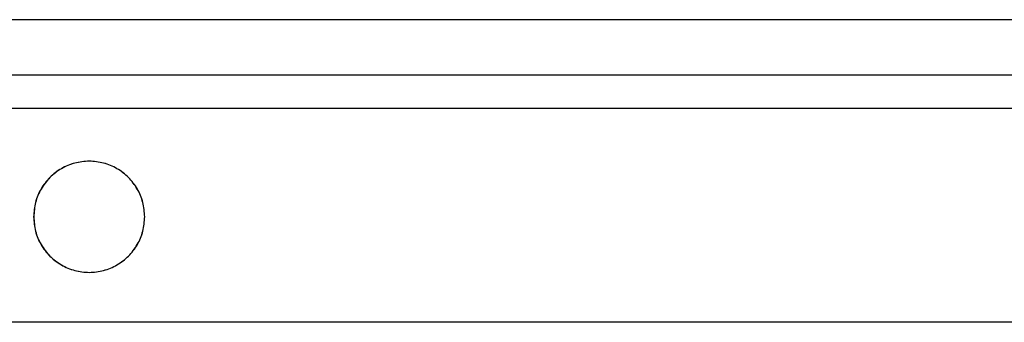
# Model space of a CAD drawing. Header units: millimetres. Extents: x -1137 to 2013, y -755 to 3954.
# Tile 15 of 53: x -702 to -525, y -527 to -473. Entities that reach past the tile are written whole.
import ezdxf

# ---------------------------------------------------------------- set-up
doc = ezdxf.new("R2010")
doc.units = ezdxf.units.MM

msp = doc.modelspace()

# ---------------------------------------------------------------- linework, layer by layer
at = {"color": 8, "linetype": 'Continuous', "lineweight": 25}
for p, q in [((-1137.5, -472.96), (-240.39, -472.96)), ((-262.25, -488.96), (-1115.5, -488.96))]:
    msp.add_line(p, q, dxfattribs=at)
at = {"color": 7, "linetype": 'Continuous', "lineweight": 25}
for p, q in [((-250.32, -482.96), (-1127.5, -482.96)), ((-699.91, -508.46), (-699.88, -508.46)), ((-679.91, -508.46), (-679.93, -508.46)), ((-247.5, -527.46), (-1127.5, -527.46))]:
    msp.add_line(p, q, dxfattribs=at)
for points, knots in [([(-679.91, -508.46), (-679.98, -507.59), (-680.11, -505.84), (-681.16, -503.41), (-682.76, -501.31), (-684.85, -499.7), (-687.29, -498.69), (-689.91, -498.35), (-692.53, -498.69), (-694.97, -499.7), (-697.07, -501.31), (-698.66, -503.41), (-699.71, -505.84), (-699.84, -507.59), (-699.91, -508.46)], [0, 0, 0, 0, 0.083347, 0.166653, 0.249998, 0.333346, 0.416652, 0.5, 0.583346, 0.666652, 0.749999, 0.833345, 0.916653, 1, 1, 1, 1]), ([(-679.93, -508.46), (-680, -507.59), (-680.13, -505.85), (-681.17, -503.41), (-682.77, -501.31), (-684.86, -499.7), (-687.29, -498.69), (-689.91, -498.35), (-692.52, -498.69), (-694.95, -499.7), (-697.04, -501.31), (-698.64, -503.41), (-699.68, -505.85), (-699.81, -507.59), (-699.88, -508.46)], [0, 0, 0, 0, 0.083441, 0.166816, 0.250187, 0.33351, 0.416747, 0.499999, 0.583252, 0.66649, 0.74981, 0.833182, 0.916559, 1, 1, 1, 1]), ([(-699.91, -508.46), (-699.84, -509.34), (-699.71, -511.08), (-698.66, -513.52), (-697.07, -515.61), (-694.97, -517.22), (-692.53, -518.23), (-689.91, -518.58), (-687.29, -518.23), (-684.85, -517.22), (-682.76, -515.61), (-681.16, -513.52), (-680.11, -511.08), (-679.98, -509.34), (-679.91, -508.46)], [0, 0, 0, 0, 0.083344, 0.166653, 0.25, 0.333347, 0.416654, 0.5, 0.583348, 0.666653, 0.750001, 0.833347, 0.916653, 1, 1, 1, 1]), ([(-699.88, -508.46), (-699.81, -509.34), (-699.68, -511.08), (-698.64, -513.52), (-697.04, -515.61), (-694.95, -517.22), (-692.52, -518.23), (-689.91, -518.58), (-687.29, -518.23), (-684.86, -517.22), (-682.77, -515.61), (-681.17, -513.52), (-680.13, -511.08), (-680, -509.34), (-679.93, -508.46)], [0, 0, 0, 0, 0.083438, 0.166816, 0.250188, 0.333509, 0.416748, 0.500001, 0.583253, 0.66649, 0.749814, 0.833185, 0.916559, 1, 1, 1, 1])]:
    msp.add_open_spline(points, degree=3, knots=knots, dxfattribs=at)

doc.saveas('drawing.dxf')
